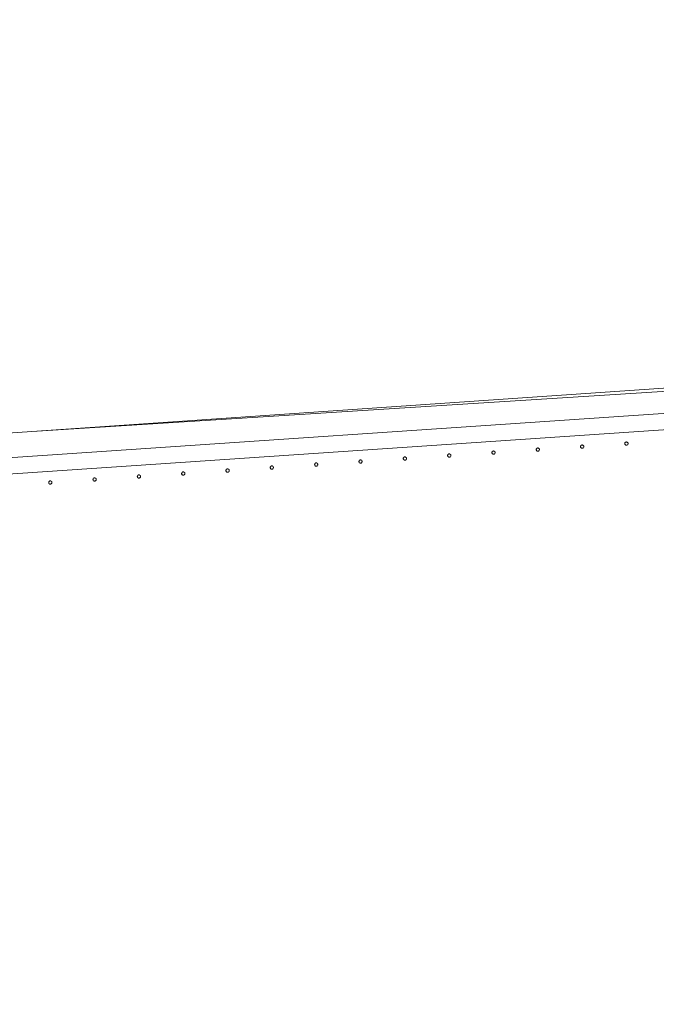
# Model space of a CAD drawing. Header units: millimetres. Extents: x -2624 to 101766, y -16 to 109490.
# Tile 140 of 151: x 83450 to 84239, y 91922 to 93141. Entities that reach past the tile are written whole.
import ezdxf

# ---------------------------------------------------------------- set-up
doc = ezdxf.new("R2010")
doc.units = ezdxf.units.MM
doc.header["$MEASUREMENT"] = 0
doc.layers.add('L1', color=7, linetype='Continuous')
doc.layers.add('VRD _ Clôture.VRD', color=7, linetype='Continuous')

# ---------------------------------------------------------------- blocks, each defined once
blk = doc.blocks.new('Élément de coupe_166')
at = {"layer": 'L1', "color": 7, "linetype": 'Continuous', "lineweight": 15}
for p, q in [((83465.4, 92631.2), (90867.5, 93141.3)), ((72965, 91922), (83465.4, 92631.2))]:
    blk.add_line(p, q, dxfattribs=at)
blk = doc.blocks.new('Élément de coupe_172')
at = {"layer": 'VRD _ Clôture.VRD', "color": 7, "linetype": 'Continuous', "lineweight": 15}
for p, q in [((82246.3, 92518.4), (85018.1, 92705.6)), ((82247.6, 92498.4), (85019.4, 92685.7))]:
    blk.add_line(p, q, dxfattribs=at)
blk = doc.blocks.new('Élément de coupe_1285')
at = {"layer": 'VRD _ Clôture.VRD', "color": 7, "linetype": 'Continuous', "lineweight": 15}
for p, q in [((83486.5, 92569.1), (83486.3, 92568.8)), ((83486.3, 92568.8), (83486.3, 92568.4)), ((83486.3, 92568.4), (83486.3, 92568.1)), ((83486.3, 92568.1), (83486.3, 92567.7)), ((83486.3, 92567.7), (83486.4, 92567.4)), ((83486.4, 92567.4), (83486.6, 92567.1)), ((83486.6, 92569.4), (83486.5, 92569.1)), ((83486.6, 92567.1), (83486.8, 92566.8)), ((83487.1, 92569.9), (83486.9, 92569.6)), ((83487.4, 92570), (83487.1, 92569.9)), ((83487.1, 92566.6), (83487.4, 92566.4)), ((83487.8, 92570.1), (83487.4, 92570)), ((83487.4, 92566.4), (83487.7, 92566.3)), ((83487.7, 92566.3), (83488, 92566.2)), ((83488.1, 92570.2), (83487.8, 92570.1)), ((83488, 92566.2), (83488.4, 92566.2)), ((83488.5, 92570.2), (83488.1, 92570.2)), ((83488.4, 92566.2), (83488.7, 92566.3)), ((83488.8, 92570.1), (83488.5, 92570.2)), ((83488.7, 92566.3), (83489.1, 92566.4)), ((83489.1, 92570), (83488.8, 92570.1)), ((83489.4, 92569.8), (83489.1, 92570)), ((83489.1, 92566.4), (83489.4, 92566.5)), ((83489.4, 92566.5), (83489.6, 92566.8)), ((83489.9, 92569.3), (83489.7, 92569.6)), ((83490.1, 92569), (83489.9, 92569.3)), ((83489.9, 92567), (83490.1, 92567.3)), ((83490.2, 92568.7), (83490.1, 92569)), ((83490.1, 92567.3), (83490.2, 92567.6)), ((83490.3, 92568.3), (83490.2, 92568.7)), ((83490.2, 92568), (83490.3, 92568.3)), ((83490.2, 92567.6), (83490.2, 92568))]:
    blk.add_line(p, q, dxfattribs=at)
blk = doc.blocks.new('Élément de coupe_1286')
at = {"layer": 'VRD _ Clôture.VRD', "color": 7, "linetype": 'Continuous', "lineweight": 15}
for p, q in [((83541.2, 92572.5), (83541.1, 92572.1)), ((83541.1, 92572.1), (83541.1, 92571.8)), ((83541.1, 92571.8), (83541.2, 92571.4)), ((83541.3, 92572.8), (83541.2, 92572.5)), ((83541.2, 92571.4), (83541.3, 92571.1)), ((83541.5, 92573.1), (83541.3, 92572.8)), ((83541.3, 92571.1), (83541.5, 92570.8)), ((83541.5, 92570.8), (83541.7, 92570.5)), ((83542, 92573.6), (83541.7, 92573.4)), ((83542.3, 92573.7), (83542, 92573.6)), ((83542, 92570.3), (83542.3, 92570.1)), ((83542.7, 92573.9), (83542.3, 92573.7)), ((83542.3, 92570.1), (83542.6, 92570)), ((83542.6, 92570), (83542.9, 92569.9)), ((83543, 92573.9), (83542.7, 92573.9)), ((83542.9, 92569.9), (83543.3, 92569.9)), ((83543.3, 92573.9), (83543, 92573.9)), ((83543.7, 92573.8), (83543.3, 92573.9)), ((83543.3, 92569.9), (83543.6, 92570)), ((83543.6, 92570), (83543.9, 92570.1)), ((83544, 92573.7), (83543.7, 92573.8)), ((83543.9, 92570.1), (83544.2, 92570.2)), ((83544.3, 92573.5), (83544, 92573.7)), ((83544.2, 92570.2), (83544.5, 92570.5)), ((83544.8, 92573), (83544.6, 92573.3)), ((83544.7, 92570.7), (83544.9, 92571)), ((83545, 92572.7), (83544.8, 92573)), ((83544.9, 92571), (83545.1, 92571.4)), ((83545.1, 92572.4), (83545, 92572.7)), ((83545.1, 92572), (83545.1, 92572.4)), ((83545.1, 92571.7), (83545.1, 92572)), ((83545.1, 92571.4), (83545.1, 92571.7))]:
    blk.add_line(p, q, dxfattribs=at)
blk = doc.blocks.new('Élément de coupe_1287')
at = {"layer": 'VRD _ Clôture.VRD', "color": 7, "linetype": 'Continuous', "lineweight": 15}
for p, q in [((83596.1, 92576.2), (83596, 92575.8)), ((83596, 92575.8), (83596, 92575.5)), ((83596, 92575.5), (83596.1, 92575.1)), ((83596.2, 92576.5), (83596.1, 92576.2)), ((83596.1, 92575.1), (83596.2, 92574.8)), ((83596.4, 92576.8), (83596.2, 92576.5)), ((83596.2, 92574.8), (83596.3, 92574.5)), ((83596.3, 92574.5), (83596.6, 92574.2)), ((83596.9, 92577.3), (83596.6, 92577.1)), ((83596.8, 92574), (83597.1, 92573.8)), ((83597.2, 92577.4), (83596.9, 92577.3)), ((83597.1, 92573.8), (83597.5, 92573.7)), ((83597.5, 92577.6), (83597.2, 92577.4)), ((83597.9, 92577.6), (83597.5, 92577.6)), ((83597.5, 92573.7), (83597.8, 92573.6)), ((83597.8, 92573.6), (83598.1, 92573.6)), ((83598.2, 92577.6), (83597.9, 92577.6)), ((83598.1, 92573.6), (83598.5, 92573.7)), ((83598.6, 92577.5), (83598.2, 92577.6)), ((83598.5, 92573.7), (83598.8, 92573.8)), ((83598.9, 92577.4), (83598.6, 92577.5)), ((83598.8, 92573.8), (83599.1, 92574)), ((83599.2, 92577.2), (83598.9, 92577.4)), ((83599.1, 92574), (83599.4, 92574.2)), ((83599.7, 92576.7), (83599.4, 92577)), ((83599.6, 92574.4), (83599.8, 92574.7)), ((83599.8, 92576.4), (83599.7, 92576.7)), ((83599.9, 92576.1), (83599.8, 92576.4)), ((83599.8, 92574.7), (83599.9, 92575.1)), ((83600, 92575.8), (83599.9, 92576.1)), ((83599.9, 92575.1), (83600, 92575.4)), ((83600, 92575.4), (83600, 92575.8))]:
    blk.add_line(p, q, dxfattribs=at)
blk = doc.blocks.new('Élément de coupe_1288')
at = {"layer": 'VRD _ Clôture.VRD', "color": 7, "linetype": 'Continuous', "lineweight": 15}
for p, q in [((83651, 92579.9), (83650.9, 92579.5)), ((83650.9, 92579.5), (83650.9, 92579.2)), ((83650.9, 92579.2), (83650.9, 92578.8)), ((83650.9, 92578.8), (83651.1, 92578.5)), ((83651.1, 92580.2), (83651, 92579.9)), ((83651.3, 92580.5), (83651.1, 92580.2)), ((83651.1, 92578.5), (83651.2, 92578.2)), ((83651.2, 92578.2), (83651.4, 92577.9)), ((83651.8, 92581), (83651.5, 92580.8)), ((83652.1, 92581.2), (83651.8, 92581)), ((83652.4, 92581.3), (83652.1, 92581.2)), ((83652.7, 92581.3), (83652.4, 92581.3)), ((83653.1, 92581.3), (83652.7, 92581.3)), ((83653.4, 92581.2), (83653.1, 92581.3)), ((83653.8, 92581.1), (83653.4, 92581.2)), ((83654.1, 92580.9), (83653.8, 92581.1)), ((83654, 92577.7), (83654.3, 92577.9)), ((83654.5, 92580.4), (83654.3, 92580.7)), ((83654.7, 92580.1), (83654.5, 92580.4)), ((83654.5, 92578.1), (83654.7, 92578.4)), ((83654.8, 92579.8), (83654.7, 92580.1)), ((83654.7, 92578.4), (83654.8, 92578.8)), ((83654.9, 92579.5), (83654.8, 92579.8)), ((83654.8, 92578.8), (83654.9, 92579.1)), ((83654.9, 92579.1), (83654.9, 92579.5)), ((83651.7, 92577.7), (83652, 92577.5)), ((83652, 92577.5), (83652.3, 92577.4)), ((83652.3, 92577.4), (83652.7, 92577.3)), ((83652.7, 92577.3), (83653, 92577.3)), ((83653, 92577.3), (83653.4, 92577.4)), ((83653.4, 92577.4), (83653.7, 92577.5)), ((83653.7, 92577.5), (83654, 92577.7))]:
    blk.add_line(p, q, dxfattribs=at)
blk = doc.blocks.new('Élément de coupe_1289')
at = {"layer": 'VRD _ Clôture.VRD', "color": 7, "linetype": 'Continuous', "lineweight": 15}
for p, q in [((83706, 92583.9), (83705.8, 92583.6)), ((83705.8, 92583.6), (83705.8, 92583.2)), ((83705.8, 92583.2), (83705.8, 92582.9)), ((83705.8, 92582.9), (83705.8, 92582.5)), ((83705.8, 92582.5), (83705.9, 92582.2)), ((83705.9, 92582.2), (83706.1, 92581.9)), ((83706.1, 92584.2), (83706, 92583.9)), ((83706.1, 92581.9), (83706.3, 92581.6)), ((83706.6, 92584.7), (83706.4, 92584.5)), ((83706.9, 92584.9), (83706.6, 92584.7)), ((83706.6, 92581.4), (83706.9, 92581.2)), ((83707.3, 92585), (83706.9, 92584.9)), ((83706.9, 92581.2), (83707.2, 92581.1)), ((83707.2, 92581.1), (83707.5, 92581)), ((83707.6, 92585), (83707.3, 92585)), ((83707.5, 92581), (83707.9, 92581)), ((83708, 92585), (83707.6, 92585)), ((83707.9, 92581), (83708.2, 92581.1)), ((83708.3, 92585), (83708, 92585)), ((83708.2, 92581.1), (83708.6, 92581.2)), ((83708.6, 92584.8), (83708.3, 92585)), ((83708.9, 92584.6), (83708.6, 92584.8)), ((83708.6, 92581.2), (83708.9, 92581.4)), ((83708.9, 92581.4), (83709.1, 92581.6)), ((83709.4, 92584.1), (83709.2, 92584.4)), ((83709.6, 92583.8), (83709.4, 92584.1)), ((83709.4, 92581.8), (83709.6, 92582.1)), ((83709.7, 92583.5), (83709.6, 92583.8)), ((83709.6, 92582.1), (83709.7, 92582.5)), ((83709.8, 92583.2), (83709.7, 92583.5)), ((83709.7, 92582.8), (83709.8, 92583.2)), ((83709.7, 92582.5), (83709.7, 92582.8))]:
    blk.add_line(p, q, dxfattribs=at)
blk = doc.blocks.new('Élément de coupe_1290')
at = {"layer": 'VRD _ Clôture.VRD', "color": 7, "linetype": 'Continuous', "lineweight": 15}
for p, q in [((83760.7, 92587.3), (83760.6, 92586.9)), ((83760.6, 92586.9), (83760.6, 92586.6)), ((83760.6, 92586.6), (83760.7, 92586.3)), ((83760.8, 92587.6), (83760.7, 92587.3)), ((83760.7, 92586.3), (83760.8, 92585.9)), ((83761, 92587.9), (83760.8, 92587.6)), ((83760.8, 92585.9), (83761, 92585.6)), ((83761, 92585.6), (83761.2, 92585.3)), ((83761.5, 92588.4), (83761.2, 92588.2)), ((83761.8, 92588.6), (83761.5, 92588.4)), ((83761.5, 92585.1), (83761.8, 92584.9)), ((83762.2, 92588.7), (83761.8, 92588.6)), ((83761.8, 92584.9), (83762.1, 92584.8)), ((83762.1, 92584.8), (83762.4, 92584.7)), ((83762.5, 92588.7), (83762.2, 92588.7)), ((83762.4, 92584.7), (83762.8, 92584.7)), ((83762.8, 92588.7), (83762.5, 92588.7)), ((83763.2, 92588.7), (83762.8, 92588.7)), ((83762.8, 92584.7), (83763.1, 92584.8)), ((83763.1, 92584.8), (83763.4, 92584.9)), ((83763.5, 92588.5), (83763.2, 92588.7)), ((83763.4, 92584.9), (83763.7, 92585.1)), ((83763.8, 92588.4), (83763.5, 92588.5)), ((83763.7, 92585.1), (83764, 92585.3)), ((83764.3, 92587.8), (83764.1, 92588.1)), ((83764.2, 92585.6), (83764.4, 92585.9)), ((83764.5, 92587.5), (83764.3, 92587.8)), ((83764.4, 92585.9), (83764.6, 92586.2)), ((83764.6, 92587.2), (83764.5, 92587.5)), ((83764.6, 92586.9), (83764.6, 92587.2)), ((83764.6, 92586.5), (83764.6, 92586.9)), ((83764.6, 92586.2), (83764.6, 92586.5))]:
    blk.add_line(p, q, dxfattribs=at)
blk = doc.blocks.new('Élément de coupe_1291')
at = {"layer": 'VRD _ Clôture.VRD', "color": 7, "linetype": 'Continuous', "lineweight": 15}
for p, q in [((83815.6, 92591), (83815.5, 92590.7)), ((83815.5, 92590.7), (83815.5, 92590.3)), ((83815.5, 92590.3), (83815.6, 92590)), ((83815.7, 92591.3), (83815.6, 92591)), ((83815.9, 92591.6), (83815.7, 92591.3)), ((83816.4, 92592.1), (83816.1, 92591.9)), ((83816.7, 92592.3), (83816.4, 92592.1)), ((83817, 92592.4), (83816.7, 92592.3)), ((83817.4, 92592.4), (83817, 92592.4)), ((83817.7, 92592.4), (83817.4, 92592.4)), ((83818.1, 92592.4), (83817.7, 92592.4)), ((83818.4, 92592.2), (83818.1, 92592.4)), ((83818.7, 92592.1), (83818.4, 92592.2)), ((83819.2, 92591.6), (83818.9, 92591.8)), ((83819.3, 92591.3), (83819.2, 92591.6)), ((83819.4, 92590.9), (83819.3, 92591.3)), ((83819.5, 92590.6), (83819.4, 92590.9)), ((83819.4, 92589.9), (83819.5, 92590.2)), ((83819.5, 92590.2), (83819.5, 92590.6)), ((83815.6, 92590), (83815.7, 92589.6)), ((83815.7, 92589.6), (83815.8, 92589.3)), ((83815.8, 92589.3), (83816.1, 92589.1)), ((83816.3, 92588.8), (83816.6, 92588.6)), ((83816.6, 92588.6), (83817, 92588.5)), ((83817, 92588.5), (83817.3, 92588.5)), ((83817.3, 92588.5), (83817.6, 92588.4)), ((83817.6, 92588.4), (83818, 92588.5)), ((83818, 92588.5), (83818.3, 92588.6)), ((83818.3, 92588.6), (83818.6, 92588.8)), ((83818.6, 92588.8), (83818.9, 92589)), ((83819.1, 92589.3), (83819.3, 92589.6)), ((83819.3, 92589.6), (83819.4, 92589.9))]:
    blk.add_line(p, q, dxfattribs=at)
blk = doc.blocks.new('Élément de coupe_1292')
at = {"layer": 'VRD _ Clôture.VRD', "color": 7, "linetype": 'Continuous', "lineweight": 15}
for p, q in [((83870.5, 92594.7), (83870.4, 92594.4)), ((83870.4, 92594.4), (83870.4, 92594)), ((83870.4, 92594), (83870.4, 92593.7)), ((83870.4, 92593.7), (83870.6, 92593.3)), ((83870.6, 92595), (83870.5, 92594.7)), ((83870.8, 92595.3), (83870.6, 92595)), ((83870.6, 92593.3), (83870.7, 92593)), ((83870.7, 92593), (83870.9, 92592.8)), ((83871.3, 92595.8), (83871, 92595.6)), ((83871.2, 92592.5), (83871.5, 92592.4)), ((83871.6, 92596), (83871.3, 92595.8)), ((83871.5, 92592.4), (83871.8, 92592.2)), ((83871.9, 92596.1), (83871.6, 92596)), ((83871.8, 92592.2), (83872.2, 92592.2)), ((83872.2, 92596.1), (83871.9, 92596.1)), ((83872.6, 92596.1), (83872.2, 92596.1)), ((83872.2, 92592.2), (83872.5, 92592.2)), ((83872.5, 92592.2), (83872.9, 92592.2)), ((83872.9, 92596.1), (83872.6, 92596.1)), ((83873.3, 92595.9), (83872.9, 92596.1)), ((83872.9, 92592.2), (83873.2, 92592.3)), ((83873.2, 92592.3), (83873.5, 92592.5)), ((83873.6, 92595.8), (83873.3, 92595.9)), ((83873.5, 92592.5), (83873.8, 92592.7)), ((83874, 92595.3), (83873.8, 92595.5)), ((83874.2, 92595), (83874, 92595.3)), ((83874, 92593), (83874.2, 92593.3)), ((83874.3, 92594.6), (83874.2, 92595)), ((83874.2, 92593.3), (83874.3, 92593.6)), ((83874.4, 92594.3), (83874.3, 92594.6)), ((83874.3, 92593.6), (83874.4, 92593.9)), ((83874.4, 92593.9), (83874.4, 92594.3))]:
    blk.add_line(p, q, dxfattribs=at)
blk = doc.blocks.new('Élément de coupe_1293')
at = {"layer": 'VRD _ Clôture.VRD', "color": 7, "linetype": 'Continuous', "lineweight": 15}
for p, q in [((83925.5, 92598.7), (83925.3, 92598.4)), ((83925.3, 92598.4), (83925.3, 92598.1)), ((83925.3, 92598.1), (83925.3, 92597.7)), ((83925.3, 92597.7), (83925.3, 92597.4)), ((83925.3, 92597.4), (83925.4, 92597)), ((83925.4, 92597), (83925.6, 92596.7)), ((83925.6, 92599), (83925.5, 92598.7)), ((83925.6, 92596.7), (83925.8, 92596.5)), ((83926.1, 92599.5), (83925.9, 92599.3)), ((83926.4, 92599.7), (83926.1, 92599.5)), ((83926.1, 92596.2), (83926.4, 92596.1)), ((83926.8, 92599.8), (83926.4, 92599.7)), ((83926.4, 92596.1), (83926.7, 92595.9)), ((83926.7, 92595.9), (83927, 92595.9)), ((83927.1, 92599.8), (83926.8, 92599.8)), ((83927, 92595.9), (83927.4, 92595.9)), ((83927.5, 92599.8), (83927.1, 92599.8)), ((83927.4, 92595.9), (83927.7, 92595.9)), ((83927.8, 92599.8), (83927.5, 92599.8)), ((83927.7, 92595.9), (83928.1, 92596)), ((83928.1, 92599.6), (83927.8, 92599.8)), ((83928.4, 92599.5), (83928.1, 92599.6)), ((83928.1, 92596), (83928.4, 92596.2)), ((83928.4, 92596.2), (83928.6, 92596.4)), ((83928.9, 92599), (83928.7, 92599.2)), ((83929.1, 92598.7), (83928.9, 92599)), ((83928.9, 92596.7), (83929.1, 92597)), ((83929.2, 92598.3), (83929.1, 92598.7)), ((83929.1, 92597), (83929.2, 92597.3)), ((83929.3, 92598), (83929.2, 92598.3)), ((83929.2, 92597.6), (83929.3, 92598)), ((83929.2, 92597.3), (83929.2, 92597.6))]:
    blk.add_line(p, q, dxfattribs=at)
blk = doc.blocks.new('Élément de coupe_1294')
at = {"layer": 'VRD _ Clôture.VRD', "color": 7, "linetype": 'Continuous', "lineweight": 15}
for p, q in [((83980.3, 92602.4), (83980.2, 92602.1)), ((83980.5, 92602.7), (83980.3, 92602.4)), ((83981, 92603.2), (83980.7, 92603)), ((83981.3, 92603.4), (83981, 92603.2)), ((83981.7, 92603.5), (83981.3, 92603.4)), ((83982, 92603.6), (83981.7, 92603.5)), ((83982.3, 92603.5), (83982, 92603.6)), ((83982.7, 92603.5), (83982.3, 92603.5)), ((83983, 92603.4), (83982.7, 92603.5)), ((83983.3, 92603.2), (83983, 92603.4)), ((83983.8, 92602.7), (83983.6, 92602.9)), ((83984, 92602.4), (83983.8, 92602.7)), ((83984.1, 92602), (83984, 92602.4)), ((83980.2, 92602.1), (83980.1, 92601.8)), ((83980.1, 92601.8), (83980.1, 92601.4)), ((83980.1, 92601.4), (83980.2, 92601.1)), ((83980.2, 92601.1), (83980.3, 92600.8)), ((83980.3, 92600.8), (83980.5, 92600.4)), ((83980.5, 92600.4), (83980.7, 92600.2)), ((83981, 92599.9), (83981.3, 92599.8)), ((83981.3, 92599.8), (83981.6, 92599.6)), ((83981.6, 92599.6), (83981.9, 92599.6)), ((83981.9, 92599.6), (83982.3, 92599.6)), ((83982.3, 92599.6), (83982.6, 92599.6)), ((83982.6, 92599.6), (83982.9, 92599.7)), ((83982.9, 92599.7), (83983.2, 92599.9)), ((83983.2, 92599.9), (83983.5, 92600.1)), ((83983.7, 92600.4), (83983.9, 92600.7)), ((83983.9, 92600.7), (83984.1, 92601)), ((83984.1, 92601.7), (83984.1, 92602)), ((83984.1, 92601.3), (83984.1, 92601.7)), ((83984.1, 92601), (83984.1, 92601.3))]:
    blk.add_line(p, q, dxfattribs=at)
blk = doc.blocks.new('Élément de coupe_1295')
at = {"layer": 'VRD _ Clôture.VRD', "color": 7, "linetype": 'Continuous', "lineweight": 15}
for p, q in [((84035.1, 92605.8), (84035, 92605.5)), ((84035, 92605.5), (84035, 92605.1)), ((84035, 92605.1), (84035.1, 92604.8)), ((84035.2, 92606.1), (84035.1, 92605.8)), ((84035.1, 92604.8), (84035.2, 92604.5)), ((84035.4, 92606.4), (84035.2, 92606.1)), ((84035.2, 92604.5), (84035.3, 92604.2)), ((84035.3, 92604.2), (84035.6, 92603.9)), ((84035.9, 92606.9), (84035.6, 92606.7)), ((84035.8, 92603.7), (84036.1, 92603.5)), ((84036.2, 92607.1), (84035.9, 92606.9)), ((84036.1, 92603.5), (84036.5, 92603.3)), ((84036.5, 92607.2), (84036.2, 92607.1)), ((84036.9, 92607.3), (84036.5, 92607.2)), ((84036.5, 92603.3), (84036.8, 92603.3)), ((84036.8, 92603.3), (84037.1, 92603.3)), ((84037.2, 92607.3), (84036.9, 92607.3)), ((84037.1, 92603.3), (84037.5, 92603.3)), ((84037.6, 92607.2), (84037.2, 92607.3)), ((84037.5, 92603.3), (84037.8, 92603.4)), ((84037.9, 92607.1), (84037.6, 92607.2)), ((84037.8, 92603.4), (84038.1, 92603.6)), ((84038.2, 92606.9), (84037.9, 92607.1)), ((84038.1, 92603.6), (84038.4, 92603.8)), ((84038.7, 92606.4), (84038.4, 92606.7)), ((84038.6, 92604.1), (84038.8, 92604.4)), ((84038.8, 92606.1), (84038.7, 92606.4)), ((84038.9, 92605.7), (84038.8, 92606.1)), ((84038.8, 92604.4), (84038.9, 92604.7)), ((84039, 92605.4), (84038.9, 92605.7)), ((84038.9, 92604.7), (84039, 92605.1)), ((84039, 92605.1), (84039, 92605.4))]:
    blk.add_line(p, q, dxfattribs=at)
blk = doc.blocks.new('Élément de coupe_1296')
at = {"layer": 'VRD _ Clôture.VRD', "color": 7, "linetype": 'Continuous', "lineweight": 15}
for p, q in [((84090, 92609.5), (84089.9, 92609.2)), ((84089.9, 92609.2), (84089.9, 92608.8)), ((84089.9, 92608.8), (84089.9, 92608.5)), ((84089.9, 92608.5), (84090.1, 92608.2)), ((84090.1, 92609.9), (84090, 92609.5)), ((84090.3, 92610.2), (84090.1, 92609.9)), ((84090.1, 92608.2), (84090.2, 92607.9)), ((84090.2, 92607.9), (84090.4, 92607.6)), ((84090.8, 92610.6), (84090.5, 92610.4)), ((84090.7, 92607.4), (84091, 92607.2)), ((84091.1, 92610.8), (84090.8, 92610.6)), ((84091, 92607.2), (84091.3, 92607.1)), ((84091.4, 92610.9), (84091.1, 92610.8)), ((84091.3, 92607.1), (84091.7, 92607)), ((84091.7, 92611), (84091.4, 92610.9)), ((84092.1, 92611), (84091.7, 92611)), ((84091.7, 92607), (84092, 92607)), ((84092, 92607), (84092.4, 92607)), ((84092.4, 92610.9), (84092.1, 92611)), ((84092.8, 92610.8), (84092.4, 92610.9)), ((84092.4, 92607), (84092.7, 92607.1)), ((84092.7, 92607.1), (84093, 92607.3)), ((84093.1, 92610.6), (84092.8, 92610.8)), ((84093, 92607.3), (84093.3, 92607.5)), ((84093.5, 92610.1), (84093.3, 92610.4)), ((84093.7, 92609.8), (84093.5, 92610.1)), ((84093.5, 92607.8), (84093.7, 92608.1)), ((84093.8, 92609.5), (84093.7, 92609.8)), ((84093.7, 92608.1), (84093.8, 92608.4)), ((84093.9, 92609.1), (84093.8, 92609.5)), ((84093.8, 92608.4), (84093.9, 92608.8)), ((84093.9, 92608.8), (84093.9, 92609.1))]:
    blk.add_line(p, q, dxfattribs=at)
blk = doc.blocks.new('Élément de coupe_1297')
at = {"layer": 'VRD _ Clôture.VRD', "color": 7, "linetype": 'Continuous', "lineweight": 15}
for p, q in [((84145.9, 92614.5), (84145.6, 92614.3)), ((84146.3, 92614.6), (84145.9, 92614.5)), ((84146.6, 92614.7), (84146.3, 92614.6)), ((84147, 92614.7), (84146.6, 92614.7)), ((84147.3, 92614.6), (84147, 92614.7)), ((84147.6, 92614.5), (84147.3, 92614.6)), ((84147.9, 92614.3), (84147.6, 92614.5)), ((84145, 92613.6), (84144.8, 92613.2)), ((84144.8, 92613.2), (84144.8, 92612.9)), ((84144.8, 92612.9), (84144.8, 92612.5)), ((84144.8, 92612.5), (84144.8, 92612.2)), ((84144.8, 92612.2), (84144.9, 92611.9)), ((84144.9, 92611.9), (84145.1, 92611.6)), ((84145.1, 92613.9), (84145, 92613.6)), ((84145.1, 92611.6), (84145.3, 92611.3)), ((84145.6, 92614.3), (84145.4, 92614.1)), ((84145.6, 92611.1), (84145.9, 92610.9)), ((84145.9, 92610.9), (84146.2, 92610.8)), ((84146.2, 92610.8), (84146.5, 92610.7)), ((84146.5, 92610.7), (84146.9, 92610.7)), ((84146.9, 92610.7), (84147.2, 92610.7)), ((84147.2, 92610.7), (84147.6, 92610.8)), ((84147.6, 92610.8), (84147.9, 92611)), ((84147.9, 92611), (84148.1, 92611.2)), ((84148.4, 92613.8), (84148.2, 92614.1)), ((84148.6, 92613.5), (84148.4, 92613.8)), ((84148.4, 92611.5), (84148.6, 92611.8)), ((84148.7, 92613.2), (84148.6, 92613.5)), ((84148.6, 92611.8), (84148.7, 92612.1)), ((84148.8, 92612.8), (84148.7, 92613.2)), ((84148.7, 92612.5), (84148.8, 92612.8)), ((84148.7, 92612.1), (84148.7, 92612.5))]:
    blk.add_line(p, q, dxfattribs=at)
blk = doc.blocks.new('Élément de coupe_1298')
at = {"layer": 'VRD _ Clôture.VRD', "color": 7, "linetype": 'Continuous', "lineweight": 15}
for p, q in [((84199.7, 92616.9), (84199.6, 92616.6)), ((84199.6, 92616.6), (84199.6, 92616.3)), ((84199.6, 92616.3), (84199.7, 92615.9)), ((84199.8, 92617.3), (84199.7, 92616.9)), ((84199.7, 92615.9), (84199.8, 92615.6)), ((84200, 92617.6), (84199.8, 92617.3)), ((84199.8, 92615.6), (84200, 92615.3)), ((84200, 92615.3), (84200.2, 92615)), ((84200.5, 92618), (84200.2, 92617.8)), ((84200.8, 92618.2), (84200.5, 92618)), ((84200.5, 92614.8), (84200.8, 92614.6)), ((84201.2, 92618.3), (84200.8, 92618.2)), ((84200.8, 92614.6), (84201.1, 92614.5)), ((84201.1, 92614.5), (84201.4, 92614.4)), ((84201.5, 92618.4), (84201.2, 92618.3)), ((84201.8, 92618.4), (84201.5, 92618.4)), ((84202.2, 92618.3), (84201.8, 92618.4)), ((84201.8, 92614.4), (84202.1, 92614.4)), ((84202.1, 92614.4), (84202.4, 92614.6)), ((84202.5, 92618.2), (84202.2, 92618.3)), ((84202.4, 92614.6), (84202.7, 92614.7)), ((84202.8, 92618), (84202.5, 92618.2)), ((84202.7, 92614.7), (84203, 92614.9)), ((84203.3, 92617.5), (84203.1, 92617.8)), ((84203.2, 92615.2), (84203.4, 92615.5)), ((84203.5, 92617.2), (84203.3, 92617.5)), ((84203.4, 92615.5), (84203.6, 92615.8)), ((84203.6, 92616.9), (84203.5, 92617.2)), ((84203.6, 92616.5), (84203.6, 92616.9)), ((84203.6, 92616.2), (84203.6, 92616.5)), ((84203.6, 92615.8), (84203.6, 92616.2)), ((84201.4, 92614.4), (84201.8, 92614.4))]:
    blk.add_line(p, q, dxfattribs=at)
blk = doc.blocks.new('Élément de coupe_1488')
at = {"layer": 'L1', "color": 7, "linetype": 'Continuous', "lineweight": 15}
blk.add_line((85016.5, 92729.7), (83465.4, 92631.2), dxfattribs=at)

msp = doc.modelspace()

# ---------------------------------------------------------------- block references
at = {"layer": 'L1', "lineweight": 0}
for name in ['Élément de coupe_166', 'Élément de coupe_1488']:
    msp.add_blockref(name, (0, 0), dxfattribs=at)
at = {"layer": 'VRD _ Clôture.VRD', "lineweight": 0}
for name in ['Élément de coupe_172', 'Élément de coupe_1297', 'Élément de coupe_1298', 'Élément de coupe_1294', 'Élément de coupe_1295', 'Élément de coupe_1296', 'Élément de coupe_1291', 'Élément de coupe_1292', 'Élément de coupe_1293', 'Élément de coupe_1288', 'Élément de coupe_1289', 'Élément de coupe_1290', 'Élément de coupe_1285', 'Élément de coupe_1286', 'Élément de coupe_1287']:
    msp.add_blockref(name, (0, 0), dxfattribs=at)

doc.saveas('drawing.dxf')
